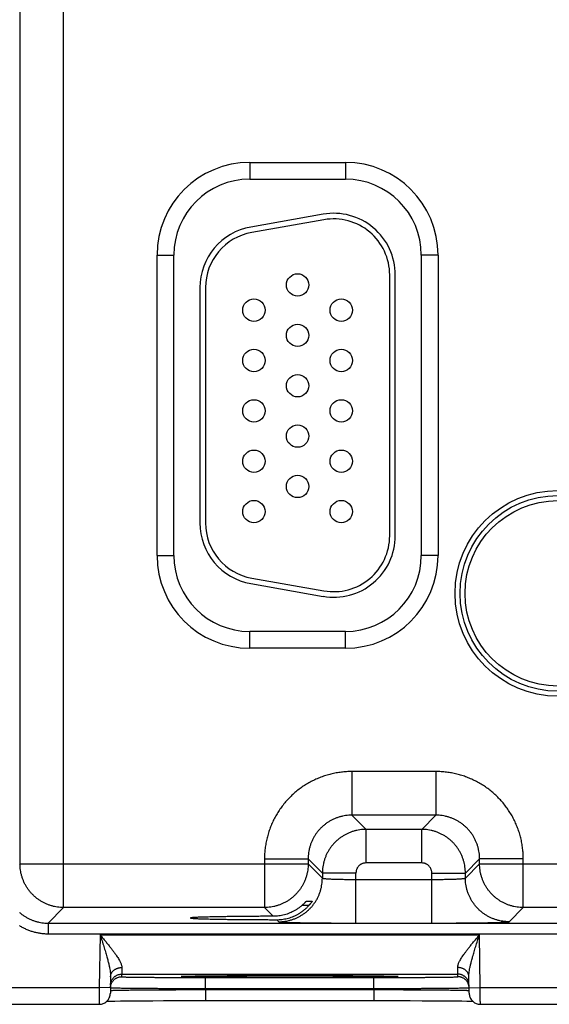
# Model space of a CAD drawing. Header units: inches. Extents: x 0 to 34, y 0 to 22.
# Tile 49 of 81: x 16.9 to 17.8, y 15.3 to 17.1. Entities that reach past the tile are written whole.
import ezdxf

# ---------------------------------------------------------------- set-up
doc = ezdxf.new("R2010")
doc.units = ezdxf.units.IN
doc.header["$LTSCALE"] = 1.87
doc.header["$MEASUREMENT"] = 0
doc.layers.get('0').update_dxf_attribs({"linetype": 'CONTINUOUS'})

msp = doc.modelspace()

# ---------------------------------------------------------------- linework, layer by layer
at = {"color": 7, "linetype": 'CONTINUOUS'}
for p, q in [((16.9564, 15.4942), (16.9564, 18.6169)), ((16.8784, 15.5722), (16.8784, 18.5389)), ((17.2888, 16.8256), (17.2888, 16.7956)), ((17.2888, 16.8256), (17.4598, 16.8256)), ((17.4598, 16.8256), (17.4598, 16.7956)), ((17.2888, 16.7956), (17.4598, 16.7956)), ((17.4197, 16.7329), (17.2907, 16.7101)), ((17.4214, 16.723), (17.2924, 16.7003)), ((17.1233, 16.1231), (17.1233, 16.6601)), ((17.1233, 16.6601), (17.1533, 16.6601)), ((17.1533, 16.1231), (17.1533, 16.6601)), ((17.5953, 16.6601), (17.5953, 16.1231)), ((17.6253, 16.6601), (17.5953, 16.6601)), ((17.6253, 16.6601), (17.6253, 16.1231)), ((17.5388, 16.1586), (17.5388, 16.6246)), ((17.5488, 16.1586), (17.5488, 16.6246)), ((17.1998, 16.6018), (17.1998, 16.1813)), ((17.2098, 16.6018), (17.2098, 16.1813)), ((17.1233, 16.1231), (17.1533, 16.1231)), ((17.6253, 16.1231), (17.5953, 16.1231)), ((17.2924, 16.0828), (17.4214, 16.0601)), ((17.2907, 16.073), (17.4197, 16.0502)), ((17.2888, 15.9575), (17.2888, 15.9875)), ((17.4598, 15.9875), (17.2888, 15.9875)), ((17.4598, 15.9575), (17.4598, 15.9875)), ((17.4598, 15.9575), (17.2888, 15.9575)), ((17.4711, 15.7372), (17.4711, 15.6592)), ((17.6214, 15.7372), (17.4711, 15.7372)), ((17.6214, 15.7372), (17.6214, 15.6592)), ((17.4711, 15.6592), (17.4965, 15.6338)), ((17.6214, 15.6592), (17.4711, 15.6592)), ((17.6214, 15.6592), (17.5961, 15.6338)), ((17.4965, 15.5738), (17.4965, 15.6338)), ((17.5961, 15.6338), (17.4965, 15.6338)), ((17.5961, 15.5738), (17.5961, 15.6338)), ((16.8773, 15.571), (16.8784, 15.5722)), ((16.8784, 15.5722), (17.3931, 15.5722)), ((17.3152, 15.5812), (17.3152, 15.4942)), ((17.3152, 15.5812), (17.3931, 15.5812)), ((17.3931, 15.5812), (17.4185, 15.5558)), ((17.3931, 15.5812), (17.3931, 15.5722)), ((17.3931, 15.5722), (17.4185, 15.5468)), ((17.5961, 15.5738), (17.4965, 15.5738)), ((17.6994, 15.5812), (17.6741, 15.5558)), ((17.6741, 15.5468), (17.6994, 15.5722)), ((17.6994, 15.5722), (17.6994, 15.5812)), ((17.7774, 15.5812), (17.6994, 15.5812)), ((17.6994, 15.5722), (18.3231, 15.5722)), ((17.7774, 15.4942), (17.7774, 15.5812)), ((17.4185, 15.5558), (17.4185, 15.5468)), ((17.4785, 15.5558), (17.4185, 15.5558)), ((17.4785, 15.4665), (17.4785, 15.5558)), ((17.6141, 15.4665), (17.6141, 15.5558)), ((17.6141, 15.5558), (17.6741, 15.5558)), ((17.6741, 15.5468), (17.6741, 15.5558)), ((17.4785, 15.5445), (17.6141, 15.5445)), ((17.3899, 15.5054), (17.4002, 15.5054)), ((16.9286, 15.4664), (16.9564, 15.4942)), ((17.3152, 15.4942), (16.9564, 15.4942)), ((17.3152, 15.4942), (17.3308, 15.4786)), ((17.3942, 15.4977), (17.3818, 15.4977)), ((17.752, 15.4688), (17.7774, 15.4942)), ((18.2452, 15.4942), (17.7774, 15.4942)), ((16.9286, 15.4664), (16.9286, 15.4474)), ((16.9286, 15.4664), (24.319, 15.4664)), ((17.3369, 15.4725), (17.3405, 15.4688)), ((17.4785, 15.4665), (17.6141, 15.4665)), ((16.9286, 15.4474), (24.319, 15.4474)), ((17.0216, 15.4452), (17.02, 15.3513)), ((17.0216, 15.4452), (17.699, 15.4452)), ((17.7006, 15.3513), (17.699, 15.4452)), ((17.0403, 15.3707), (17.0398, 15.341)), ((17.06, 15.3752), (17.06, 15.3705)), ((17.06, 15.3752), (17.6605, 15.3752)), ((17.169, 15.3713), (17.1692, 15.3713)), ((17.1692, 15.3713), (17.1695, 15.3713)), ((17.1695, 15.3713), (17.1699, 15.3714)), ((17.1699, 15.3714), (17.1703, 15.3714)), ((17.1703, 15.3714), (17.171, 15.3714)), ((17.171, 15.3714), (17.1719, 15.3715)), ((17.1719, 15.3715), (17.1734, 15.3715)), ((17.1734, 15.3715), (17.1757, 15.3716)), ((17.1757, 15.3716), (17.1796, 15.3717)), ((17.1796, 15.3717), (17.1849, 15.3718)), ((17.1849, 15.3718), (17.1915, 15.3719)), ((17.1915, 15.3719), (17.1998, 15.372)), ((17.1998, 15.372), (17.2098, 15.3721)), ((17.2098, 15.3721), (17.2218, 15.3723)), ((17.2099, 15.3496), (17.2099, 15.3692)), ((17.2099, 15.3692), (17.5107, 15.3692)), ((17.2218, 15.3723), (17.2365, 15.3724)), ((17.2365, 15.3724), (17.2516, 15.3725)), ((17.2516, 15.3725), (17.2702, 15.3726)), ((17.2702, 15.3726), (17.292, 15.3727)), ((17.292, 15.3727), (17.3121, 15.3727)), ((17.3121, 15.3727), (17.3349, 15.3727)), ((17.3349, 15.3727), (17.354, 15.3728)), ((17.354, 15.3728), (17.3788, 15.3728)), ((17.3788, 15.3728), (17.4033, 15.3727)), ((17.4033, 15.3727), (17.4237, 15.3727)), ((17.4237, 15.3727), (17.4463, 15.3726)), ((17.4463, 15.3726), (17.4646, 15.3725)), ((17.4646, 15.3725), (17.4828, 15.3724)), ((17.4828, 15.3724), (17.4976, 15.3723)), ((17.4976, 15.3723), (17.5099, 15.3721)), ((17.5099, 15.3721), (17.5201, 15.372)), ((17.5107, 15.3496), (17.5107, 15.3692)), ((17.5201, 15.372), (17.5286, 15.3719)), ((17.5286, 15.3719), (17.5354, 15.3718)), ((17.5354, 15.3718), (17.5409, 15.3717)), ((17.5409, 15.3717), (17.5443, 15.3716)), ((17.5443, 15.3716), (17.5469, 15.3715)), ((17.5469, 15.3715), (17.5484, 15.3715)), ((17.5484, 15.3715), (17.5495, 15.3714)), ((17.5495, 15.3714), (17.5502, 15.3714)), ((17.5502, 15.3714), (17.5507, 15.3714)), ((17.5507, 15.3714), (17.5511, 15.3713)), ((17.6606, 15.3705), (17.6605, 15.3752)), ((17.6808, 15.341), (17.6803, 15.3707)), ((16.8503, 15.3513), (17.02, 15.3513)), ((17.04, 15.351), (17.02, 15.3513)), ((17.2099, 15.3477), (17.2099, 15.3496)), ((17.2099, 15.3496), (17.5107, 15.3496)), ((17.2099, 15.3477), (17.2099, 15.328)), ((17.2099, 15.3477), (17.5107, 15.3477)), ((17.5107, 15.3477), (17.5107, 15.3496)), ((17.5107, 15.3477), (17.5107, 15.328)), ((17.6806, 15.351), (17.7006, 15.3513)), ((17.7006, 15.3513), (17.95, 15.3513)), ((17.0337, 15.327), (17.0399, 15.3271)), ((17.0399, 15.3271), (17.0479, 15.3272)), ((17.0479, 15.3272), (17.0582, 15.3273)), ((17.0582, 15.3273), (17.069, 15.3275)), ((17.069, 15.3275), (17.0824, 15.3276)), ((17.0824, 15.3276), (17.0993, 15.3277)), ((17.0993, 15.3277), (17.1156, 15.3278)), ((17.1156, 15.3278), (17.1346, 15.3279)), ((17.1346, 15.3279), (17.1564, 15.3279)), ((17.1564, 15.3279), (17.175, 15.328)), ((17.175, 15.328), (17.1955, 15.328)), ((17.1955, 15.328), (17.5107, 15.328)), ((17.5107, 15.328), (17.5344, 15.328)), ((17.5344, 15.328), (17.5561, 15.328)), ((17.5561, 15.328), (17.5754, 15.3279)), ((17.5754, 15.3279), (17.5966, 15.3278)), ((17.5966, 15.3278), (17.6147, 15.3277)), ((17.6147, 15.3277), (17.6303, 15.3276)), ((17.6303, 15.3276), (17.6436, 15.3275)), ((17.6436, 15.3275), (17.657, 15.3274)), ((17.657, 15.3274), (17.6679, 15.3273)), ((17.6679, 15.3273), (17.6767, 15.3271)), ((17.6767, 15.3271), (17.6836, 15.327)), ((17.6836, 15.327), (17.6869, 15.327)), ((16.8409, 15.3213), (17.0198, 15.3213)), ((17.7008, 15.3213), (17.9498, 15.3213))]:
    msp.add_line(p, q, dxfattribs=at)
for points in [[(17.1688, 15.3713), (17.1688, 15.3713), (17.1689, 15.3713), (17.1689, 15.3713), (17.169, 15.3713)], [(17.5511, 15.3713), (17.5514, 15.3713), (17.5515, 15.3713), (17.5516, 15.3713), (17.5517, 15.3713), (17.5517, 15.3713), (17.5518, 15.3713), (17.5518, 15.3713)], [(17.0198, 15.3213), (17.0206, 15.3213), (17.0223, 15.3215), (17.024, 15.3218), (17.0256, 15.3222), (17.0272, 15.3227), (17.0287, 15.3234), (17.0302, 15.3242), (17.0316, 15.3252), (17.0329, 15.3262), (17.0341, 15.3274), (17.0352, 15.3286), (17.0362, 15.3299), (17.0371, 15.3314), (17.0379, 15.3329), (17.0386, 15.3344), (17.0391, 15.336), (17.0395, 15.3376), (17.0397, 15.3393), (17.0398, 15.341)], [(17.6808, 15.341), (17.6809, 15.3393), (17.6811, 15.3376), (17.6815, 15.336), (17.682, 15.3344), (17.6827, 15.3329), (17.6834, 15.3314), (17.6843, 15.3299), (17.6853, 15.3286), (17.6865, 15.3274), (17.6877, 15.3262), (17.689, 15.3252), (17.6904, 15.3242), (17.6919, 15.3234), (17.6934, 15.3227), (17.695, 15.3222), (17.6966, 15.3218), (17.6983, 15.3215), (17.6999, 15.3213), (17.7008, 15.3213)]]:
    msp.add_lwpolyline(points, dxfattribs=at)
for centre, radius in [((17.3743, 16.6066), 0.02), ((17.2963, 16.5616), 0.02), ((17.4523, 16.5616), 0.02), ((17.3743, 16.5166), 0.02), ((17.2963, 16.4716), 0.02), ((17.4523, 16.4716), 0.02), ((17.3743, 16.4266), 0.02), ((17.2963, 16.3816), 0.02), ((17.4523, 16.3816), 0.02), ((17.3743, 16.3366), 0.02), ((17.2963, 16.2916), 0.02), ((17.4523, 16.2916), 0.02), ((17.3743, 16.2466), 0.02), ((17.8393, 16.0556), 0.1838), ((17.2963, 16.2016), 0.02), ((17.4523, 16.2016), 0.02), ((17.8393, 16.0556), 0.1748), ((17.8393, 16.0556), 0.1748), ((17.8393, 16.0556), 0.1658)]:
    msp.add_circle(centre, radius, dxfattribs=at)
for centre, radius, start, end in [((17.2888, 16.6601), 0.1655, 90, 180), ((17.4598, 16.6601), 0.1655, 0, 90), ((17.2888, 16.6601), 0.1355, 90, 180), ((17.4598, 16.6601), 0.1355, 0, 90), ((17.4388, 16.6246), 0.11, 0, 100), ((17.4388, 16.6246), 0.1, 0, 100), ((17.3098, 16.6018), 0.11, 100, 180), ((17.3098, 16.6018), 0.1, 100, 180), ((17.3098, 16.1813), 0.11, 180, 260), ((17.3098, 16.1813), 0.1, 180, 260), ((17.4388, 16.1586), 0.11, 260, 360), ((17.4388, 16.1586), 0.1, 260, 360), ((17.2888, 16.1231), 0.1655, 180, 270), ((17.2888, 16.1231), 0.1355, 180, 270), ((17.4598, 16.1231), 0.1355, 270, 360), ((17.4598, 16.1231), 0.1655, 270, 360)]:
    msp.add_arc(centre, radius, start, end, dxfattribs=at)
for points, knots in [([(17.4711, 15.7372), (17.468, 15.7372), (17.4618, 15.737), (17.4524, 15.7362), (17.4431, 15.7347), (17.4339, 15.7328), (17.4248, 15.7302), (17.4158, 15.7272), (17.4071, 15.7236), (17.3986, 15.7194), (17.3904, 15.7148), (17.3825, 15.7097), (17.3749, 15.7041), (17.3676, 15.698), (17.3608, 15.6916), (17.3543, 15.6847), (17.3483, 15.6775), (17.3427, 15.6698), (17.3375, 15.6619), (17.3329, 15.6537), (17.3288, 15.6452), (17.3252, 15.6365), (17.3221, 15.6276), (17.3196, 15.6185), (17.3176, 15.6092), (17.3162, 15.5999), (17.3153, 15.5906), (17.3152, 15.5843), (17.3152, 15.5812)], [0, 0, 0, 0, 0.038144, 0.076464, 0.114911, 0.153437, 0.191994, 0.230534, 0.269032, 0.30751, 0.345993, 0.384494, 0.423002, 0.461507, 0.500005, 0.538503, 0.577008, 0.615517, 0.654018, 0.692501, 0.730979, 0.769477, 0.808018, 0.846574, 0.885097, 0.92354, 0.961856, 1, 1, 1, 1]), ([(17.7774, 15.5812), (17.7774, 15.5843), (17.7772, 15.5906), (17.7764, 15.5999), (17.775, 15.6092), (17.773, 15.6185), (17.7705, 15.6276), (17.7674, 15.6365), (17.7638, 15.6452), (17.7597, 15.6537), (17.755, 15.6619), (17.7499, 15.6698), (17.7443, 15.6775), (17.7383, 15.6847), (17.7318, 15.6916), (17.7249, 15.698), (17.7177, 15.7041), (17.7101, 15.7097), (17.7021, 15.7148), (17.6939, 15.7194), (17.6854, 15.7236), (17.6767, 15.7272), (17.6678, 15.7302), (17.6587, 15.7328), (17.6495, 15.7347), (17.6402, 15.7362), (17.6308, 15.737), (17.6246, 15.7372), (17.6214, 15.7372)], [0, 0, 0, 0, 0.038144, 0.076464, 0.114911, 0.153437, 0.191994, 0.230534, 0.269032, 0.30751, 0.345993, 0.384494, 0.423002, 0.461507, 0.500005, 0.538503, 0.577008, 0.615517, 0.654018, 0.692501, 0.730979, 0.769477, 0.808018, 0.846574, 0.885097, 0.92354, 0.961856, 1, 1, 1, 1]), ([(17.4711, 15.6592), (17.4693, 15.6592), (17.4656, 15.6591), (17.46, 15.6585), (17.4545, 15.6575), (17.4491, 15.6561), (17.4438, 15.6544), (17.4387, 15.6522), (17.4337, 15.6497), (17.4289, 15.6469), (17.4243, 15.6437), (17.42, 15.6402), (17.4159, 15.6364), (17.4121, 15.6323), (17.4086, 15.628), (17.4055, 15.6234), (17.4026, 15.6186), (17.4001, 15.6137), (17.398, 15.6085), (17.3962, 15.6032), (17.3949, 15.5978), (17.3939, 15.5923), (17.3933, 15.5868), (17.3931, 15.5831), (17.3931, 15.5812)], [0, 0, 0, 0, 0.045484, 0.090963, 0.136433, 0.181896, 0.227354, 0.272805, 0.31825, 0.363691, 0.40913, 0.454566, 0.5, 0.545435, 0.590871, 0.636309, 0.68175, 0.727195, 0.772646, 0.818104, 0.863567, 0.909036, 0.954513, 1, 1, 1, 1]), ([(17.6994, 15.5812), (17.6994, 15.5831), (17.6993, 15.5868), (17.6987, 15.5923), (17.6977, 15.5978), (17.6963, 15.6032), (17.6946, 15.6085), (17.6924, 15.6137), (17.69, 15.6186), (17.6871, 15.6234), (17.6839, 15.628), (17.6804, 15.6323), (17.6766, 15.6364), (17.6726, 15.6402), (17.6682, 15.6437), (17.6637, 15.6469), (17.6589, 15.6497), (17.6539, 15.6522), (17.6487, 15.6544), (17.6434, 15.6561), (17.638, 15.6575), (17.6326, 15.6585), (17.627, 15.6591), (17.6233, 15.6592), (17.6214, 15.6592)], [0, 0, 0, 0, 0.045484, 0.090963, 0.136433, 0.181896, 0.227354, 0.272805, 0.31825, 0.363691, 0.40913, 0.454566, 0.5, 0.545435, 0.590871, 0.636309, 0.68175, 0.727195, 0.772646, 0.818104, 0.863567, 0.909036, 0.954513, 1, 1, 1, 1]), ([(17.4965, 15.6338), (17.4946, 15.6338), (17.4909, 15.6337), (17.4854, 15.6331), (17.4799, 15.6321), (17.4745, 15.6307), (17.4692, 15.629), (17.4641, 15.6268), (17.4591, 15.6243), (17.4543, 15.6215), (17.4497, 15.6183), (17.4454, 15.6148), (17.4413, 15.611), (17.4375, 15.607), (17.434, 15.6026), (17.4309, 15.5981), (17.428, 15.5933), (17.4255, 15.5883), (17.4234, 15.5831), (17.4216, 15.5778), (17.4202, 15.5724), (17.4192, 15.567), (17.4186, 15.5614), (17.4185, 15.5577), (17.4185, 15.5558)], [0, 0, 0, 0, 0.045463, 0.090946, 0.136428, 0.181903, 0.227365, 0.272809, 0.318233, 0.363638, 0.409027, 0.454411, 0.499807, 0.545228, 0.59067, 0.63613, 0.681602, 0.727083, 0.772569, 0.818056, 0.863543, 0.90903, 0.954519, 1, 1, 1, 1]), ([(17.6741, 15.5558), (17.6741, 15.5577), (17.6739, 15.5614), (17.6733, 15.567), (17.6723, 15.5724), (17.671, 15.5778), (17.6692, 15.5831), (17.6671, 15.5883), (17.6646, 15.5933), (17.6617, 15.598), (17.6586, 15.6026), (17.6551, 15.6069), (17.6513, 15.611), (17.6472, 15.6148), (17.6429, 15.6183), (17.6383, 15.6215), (17.6335, 15.6243), (17.6285, 15.6268), (17.6234, 15.629), (17.6181, 15.6307), (17.6127, 15.6321), (17.6072, 15.6331), (17.6016, 15.6337), (17.5979, 15.6338), (17.5961, 15.6338)], [0, 0, 0, 0, 0.045463, 0.090946, 0.136428, 0.181903, 0.227365, 0.272809, 0.318233, 0.363638, 0.409027, 0.454411, 0.499807, 0.545228, 0.59067, 0.63613, 0.681602, 0.727083, 0.772569, 0.818056, 0.863543, 0.90903, 0.954519, 1, 1, 1, 1]), ([(16.9564, 15.4942), (16.9546, 15.4942), (16.9508, 15.4943), (16.9453, 15.4949), (16.9398, 15.4959), (16.9344, 15.4973), (16.9291, 15.4991), (16.924, 15.5012), (16.919, 15.5037), (16.9142, 15.5066), (16.9096, 15.5097), (16.9053, 15.5132), (16.9012, 15.517), (16.8974, 15.5211), (16.8939, 15.5255), (16.8907, 15.5301), (16.8879, 15.5349), (16.8854, 15.5398), (16.8833, 15.545), (16.8815, 15.5503), (16.8801, 15.5557), (16.8792, 15.5611), (16.8786, 15.5667), (16.8784, 15.5703), (16.8784, 15.5722)], [0, 0, 0, 0, 0.045491, 0.090985, 0.136481, 0.181978, 0.227475, 0.272973, 0.318469, 0.363964, 0.409462, 0.454966, 0.50047, 0.545964, 0.591449, 0.636923, 0.682397, 0.727899, 0.773428, 0.81891, 0.864298, 0.909582, 0.954794, 1, 1, 1, 1]), ([(17.3931, 15.5722), (17.3931, 15.5703), (17.393, 15.5666), (17.3924, 15.5611), (17.3914, 15.5556), (17.39, 15.5502), (17.3883, 15.5449), (17.3861, 15.5397), (17.3836, 15.5348), (17.3808, 15.53), (17.3776, 15.5254), (17.3741, 15.521), (17.3703, 15.517), (17.3662, 15.5132), (17.3619, 15.5097), (17.3573, 15.5065), (17.3525, 15.5037), (17.3475, 15.5012), (17.3423, 15.499), (17.3371, 15.4973), (17.3317, 15.4959), (17.3262, 15.4949), (17.3207, 15.4943), (17.317, 15.4942), (17.3152, 15.4942)], [0, 0, 0, 0, 0.045491, 0.090985, 0.136481, 0.181978, 0.227475, 0.272973, 0.318469, 0.363964, 0.409462, 0.454966, 0.50047, 0.545964, 0.591449, 0.636923, 0.682397, 0.727899, 0.773428, 0.81891, 0.864298, 0.909582, 0.954794, 1, 1, 1, 1]), ([(17.4965, 15.5738), (17.4959, 15.5738), (17.4946, 15.5738), (17.4928, 15.5735), (17.4909, 15.573), (17.4892, 15.5723), (17.4875, 15.5715), (17.4859, 15.5704), (17.4844, 15.5692), (17.4831, 15.5679), (17.4819, 15.5664), (17.4809, 15.5649), (17.48, 15.5632), (17.4793, 15.5614), (17.4789, 15.5596), (17.4786, 15.5577), (17.4785, 15.5565), (17.4785, 15.5558)], [0, 0, 0, 0, 0.066052, 0.13261, 0.199425, 0.266265, 0.333007, 0.399734, 0.466505, 0.533299, 0.600085, 0.666826, 0.733584, 0.80046, 0.867321, 0.933919, 1, 1, 1, 1]), ([(17.6141, 15.5558), (17.6141, 15.5565), (17.614, 15.5577), (17.6137, 15.5596), (17.6132, 15.5614), (17.6125, 15.5632), (17.6117, 15.5649), (17.6107, 15.5664), (17.6095, 15.5679), (17.6081, 15.5692), (17.6067, 15.5704), (17.6051, 15.5715), (17.6034, 15.5723), (17.6016, 15.573), (17.5998, 15.5735), (17.5979, 15.5738), (17.5967, 15.5738), (17.5961, 15.5738)], [0, 0, 0, 0, 0.066052, 0.13261, 0.199425, 0.266265, 0.333007, 0.399734, 0.466505, 0.533299, 0.600085, 0.666826, 0.733584, 0.80046, 0.867321, 0.933919, 1, 1, 1, 1]), ([(17.7774, 15.4942), (17.7756, 15.4942), (17.7718, 15.4943), (17.7663, 15.4949), (17.7608, 15.4959), (17.7554, 15.4973), (17.7501, 15.4991), (17.745, 15.5012), (17.74, 15.5037), (17.7352, 15.5066), (17.7306, 15.5097), (17.7263, 15.5132), (17.7222, 15.517), (17.7184, 15.5211), (17.7149, 15.5255), (17.7117, 15.5301), (17.7089, 15.5349), (17.7064, 15.5398), (17.7043, 15.545), (17.7025, 15.5503), (17.7011, 15.5557), (17.7002, 15.5611), (17.6996, 15.5667), (17.6994, 15.5703), (17.6994, 15.5722)], [0, 0, 0, 0, 0.045491, 0.090985, 0.136481, 0.181978, 0.227475, 0.272973, 0.318469, 0.363964, 0.409462, 0.454966, 0.50047, 0.545964, 0.591449, 0.636923, 0.682397, 0.727899, 0.773428, 0.81891, 0.864298, 0.909582, 0.954794, 1, 1, 1, 1]), ([(17.3405, 15.4688), (17.3424, 15.4688), (17.3461, 15.469), (17.3516, 15.4696), (17.3571, 15.4706), (17.3625, 15.4719), (17.3678, 15.4737), (17.3729, 15.4758), (17.3779, 15.4783), (17.3827, 15.4812), (17.3873, 15.4843), (17.3916, 15.4878), (17.3957, 15.4916), (17.3995, 15.4957), (17.403, 15.5001), (17.4062, 15.5046), (17.409, 15.5094), (17.4115, 15.5144), (17.4136, 15.5195), (17.4154, 15.5248), (17.4168, 15.5302), (17.4178, 15.5357), (17.4184, 15.5413), (17.4185, 15.545), (17.4185, 15.5468)], [0, 0, 0, 0, 0.045451, 0.090902, 0.136355, 0.181809, 0.227263, 0.272718, 0.318174, 0.36363, 0.409087, 0.454544, 0.500001, 0.545458, 0.590915, 0.636372, 0.681828, 0.727283, 0.772738, 0.818192, 0.863646, 0.909098, 0.95455, 1, 1, 1, 1]), ([(17.4185, 15.5468), (17.4186, 15.5467), (17.4189, 15.5466), (17.4195, 15.5464), (17.4205, 15.5462), (17.4218, 15.5461), (17.4235, 15.5459), (17.4255, 15.5457), (17.4278, 15.5456), (17.4304, 15.5454), (17.4334, 15.5453), (17.4365, 15.5451), (17.44, 15.545), (17.4437, 15.5449), (17.4475, 15.5448), (17.4516, 15.5447), (17.4558, 15.5446), (17.4602, 15.5446), (17.4647, 15.5445), (17.4692, 15.5445), (17.4739, 15.5445), (17.477, 15.5445), (17.4785, 15.5445)], [0, 0, 0, 0, 0.005354, 0.016157, 0.032722, 0.055037, 0.083, 0.116457, 0.155216, 0.199046, 0.247688, 0.300848, 0.358209, 0.419426, 0.484129, 0.55193, 0.622422, 0.695183, 0.769773, 0.845743, 0.922639, 1, 1, 1, 1]), ([(17.6141, 15.5445), (17.6156, 15.5445), (17.6187, 15.5445), (17.6233, 15.5445), (17.6279, 15.5445), (17.6324, 15.5446), (17.6367, 15.5446), (17.641, 15.5447), (17.645, 15.5448), (17.6489, 15.5449), (17.6526, 15.545), (17.656, 15.5451), (17.6592, 15.5453), (17.6621, 15.5454), (17.6648, 15.5456), (17.6671, 15.5457), (17.6691, 15.5459), (17.6708, 15.5461), (17.6721, 15.5462), (17.6731, 15.5464), (17.6737, 15.5466), (17.674, 15.5467), (17.6741, 15.5468)], [0, 0, 0, 0, 0.077361, 0.154257, 0.230227, 0.304817, 0.377578, 0.44807, 0.515871, 0.580574, 0.641791, 0.699152, 0.752312, 0.800954, 0.844784, 0.883543, 0.917, 0.944963, 0.967278, 0.983843, 0.994646, 1, 1, 1, 1]), ([(17.752, 15.4688), (17.7502, 15.4688), (17.7465, 15.469), (17.7409, 15.4696), (17.7355, 15.4706), (17.7301, 15.4719), (17.7248, 15.4737), (17.7196, 15.4758), (17.7146, 15.4783), (17.7099, 15.4812), (17.7053, 15.4843), (17.7009, 15.4878), (17.6969, 15.4916), (17.6931, 15.4957), (17.6896, 15.5001), (17.6864, 15.5046), (17.6835, 15.5094), (17.6811, 15.5144), (17.6789, 15.5195), (17.6772, 15.5248), (17.6758, 15.5302), (17.6748, 15.5357), (17.6742, 15.5413), (17.6741, 15.545), (17.6741, 15.5468)], [0, 0, 0, 0, 0.045451, 0.090902, 0.136355, 0.181809, 0.227263, 0.272718, 0.318174, 0.36363, 0.409087, 0.454544, 0.500001, 0.545458, 0.590915, 0.636372, 0.681828, 0.727283, 0.772738, 0.818192, 0.863646, 0.909098, 0.95455, 1, 1, 1, 1]), ([(17.3818, 15.4977), (17.3823, 15.4981), (17.3832, 15.4988), (17.3844, 15.5), (17.3855, 15.501), (17.3865, 15.502), (17.3873, 15.5028), (17.388, 15.5035), (17.3886, 15.5041), (17.389, 15.5046), (17.3894, 15.505), (17.3896, 15.5052), (17.3898, 15.5053), (17.3899, 15.5054), (17.3899, 15.5054)], [0, 0, 0, 0, 0.160465, 0.309819, 0.44614, 0.568039, 0.674026, 0.764187, 0.838328, 0.897523, 0.942321, 0.973631, 0.992583, 1, 1, 1, 1]), ([(17.4002, 15.5054), (17.4002, 15.5054), (17.4001, 15.5053), (17.4001, 15.5052), (17.3999, 15.5049), (17.3997, 15.5045), (17.3993, 15.504), (17.3989, 15.5034), (17.3983, 15.5027), (17.3977, 15.5018), (17.397, 15.5009), (17.3961, 15.4999), (17.3952, 15.4988), (17.3946, 15.4981), (17.3942, 15.4977)], [0, 0, 0, 0, 0.005194, 0.023163, 0.054855, 0.101228, 0.162671, 0.239652, 0.332437, 0.440352, 0.563019, 0.698278, 0.844767, 1, 1, 1, 1]), ([(16.8773, 15.4856), (16.8774, 15.4856), (16.8788, 15.4843), (16.8818, 15.4819), (16.8864, 15.4787), (16.8912, 15.4759), (16.8962, 15.4734), (16.9013, 15.4712), (16.9066, 15.4695), (16.912, 15.4681), (16.9175, 15.4671), (16.923, 15.4665), (16.9267, 15.4664), (16.9286, 15.4664)], [0, 0, 0, 0, 0.005614, 0.104935, 0.204293, 0.303687, 0.403114, 0.502567, 0.602037, 0.701518, 0.801008, 0.900508, 1, 1, 1, 1]), ([(17.3603, 15.4845), (17.3587, 15.4838), (17.3555, 15.4826), (17.3507, 15.4812), (17.3457, 15.48), (17.3408, 15.4792), (17.3358, 15.4787), (17.3324, 15.4786), (17.3308, 15.4786)], [0, 0, 0, 0, 0.1685, 0.335824, 0.502331, 0.668326, 0.834113, 1, 1, 1, 1]), ([(17.3603, 15.4761), (17.3619, 15.4765), (17.365, 15.4776), (17.3696, 15.4796), (17.374, 15.4818), (17.3784, 15.4844), (17.3826, 15.4873), (17.3867, 15.4904), (17.3906, 15.4939), (17.393, 15.4964), (17.3942, 15.4977)], [0, 0, 0, 0, 0.12122, 0.243417, 0.366664, 0.491069, 0.616693, 0.743465, 0.871261, 1, 1, 1, 1]), ([(17.3818, 15.4977), (17.3805, 15.4966), (17.3779, 15.4944), (17.3737, 15.4915), (17.3693, 15.4888), (17.3649, 15.4865), (17.3618, 15.4851), (17.3603, 15.4845)], [0, 0, 0, 0, 0.20327, 0.404895, 0.604967, 0.803329, 1, 1, 1, 1]), ([(17.3308, 15.4786), (17.3273, 15.4786), (17.3205, 15.4786), (17.3104, 15.4785), (17.3004, 15.4785), (17.2907, 15.4784), (17.2812, 15.4783), (17.272, 15.4782), (17.263, 15.4781), (17.2545, 15.478), (17.2463, 15.4779), (17.2385, 15.4778), (17.2311, 15.4777), (17.2242, 15.4775), (17.2177, 15.4774), (17.2118, 15.4772), (17.2063, 15.4771), (17.2014, 15.4769), (17.1971, 15.4768), (17.1933, 15.4766), (17.1902, 15.4764), (17.1876, 15.4762), (17.1856, 15.4761), (17.1843, 15.4758), (17.1835, 15.4759), (17.1832, 15.4756), (17.1832, 15.4755)], [0, 0, 0, 0, 0.06959, 0.138287, 0.205734, 0.271794, 0.336229, 0.398721, 0.45917, 0.517316, 0.572897, 0.625827, 0.675853, 0.72278, 0.766524, 0.806861, 0.843661, 0.876839, 0.906223, 0.931743, 0.953317, 0.970841, 0.984288, 0.993615, 0.998821, 1, 1, 1, 1]), ([(17.1832, 15.4755), (17.1832, 15.4755), (17.1831, 15.4754), (17.184, 15.4753), (17.1849, 15.4751), (17.1867, 15.4749), (17.189, 15.4748), (17.192, 15.4746), (17.1955, 15.4744), (17.1996, 15.4742), (17.2043, 15.4741), (17.2095, 15.4739), (17.2152, 15.4738), (17.2215, 15.4736), (17.2282, 15.4735), (17.2354, 15.4734), (17.243, 15.4732), (17.2511, 15.4731), (17.2595, 15.473), (17.2683, 15.4729), (17.2774, 15.4728), (17.2868, 15.4727), (17.2964, 15.4727), (17.3063, 15.4726), (17.3163, 15.4726), (17.3266, 15.4725), (17.3334, 15.4725), (17.3369, 15.4725)], [0, 0, 0, 0, 0.000318, 0.003739, 0.01106, 0.022352, 0.037584, 0.056698, 0.079664, 0.106368, 0.136726, 0.170665, 0.208009, 0.24867, 0.292518, 0.339328, 0.389019, 0.441393, 0.496202, 0.55336, 0.612611, 0.673699, 0.736527, 0.800784, 0.86624, 0.93276, 1, 1, 1, 1]), ([(17.3369, 15.4725), (17.3385, 15.4725), (17.3416, 15.4726), (17.3464, 15.473), (17.3511, 15.4737), (17.3557, 15.4747), (17.3588, 15.4756), (17.3603, 15.4761)], [0, 0, 0, 0, 0.200027, 0.399591, 0.599201, 0.799162, 1, 1, 1, 1]), ([(17.3405, 15.4688), (17.3406, 15.4687), (17.3411, 15.4687), (17.342, 15.4685), (17.3435, 15.4684), (17.3455, 15.4682), (17.348, 15.4681), (17.351, 15.4679), (17.3545, 15.4678), (17.3585, 15.4677), (17.3629, 15.4676), (17.3678, 15.4674), (17.3732, 15.4673), (17.3789, 15.4672), (17.385, 15.4671), (17.3915, 15.467), (17.3983, 15.4669), (17.4054, 15.4668), (17.4128, 15.4668), (17.4205, 15.4667), (17.4283, 15.4666), (17.4364, 15.4666), (17.4447, 15.4665), (17.4531, 15.4665), (17.4615, 15.4665), (17.47, 15.4665), (17.4757, 15.4665), (17.4785, 15.4665)], [0, 0, 0, 0, 0.00316, 0.010041, 0.02072, 0.035195, 0.053408, 0.075268, 0.100684, 0.129565, 0.161813, 0.197316, 0.235924, 0.277477, 0.321821, 0.368789, 0.418204, 0.469867, 0.523558, 0.579069, 0.636225, 0.694844, 0.754687, 0.815444, 0.876797, 0.938423, 1, 1, 1, 1]), ([(17.6141, 15.4665), (17.6169, 15.4665), (17.6226, 15.4665), (17.6311, 15.4665), (17.6395, 15.4665), (17.6479, 15.4665), (17.6561, 15.4666), (17.6642, 15.4666), (17.6721, 15.4667), (17.6798, 15.4668), (17.6872, 15.4668), (17.6943, 15.4669), (17.7011, 15.467), (17.7076, 15.4671), (17.7137, 15.4672), (17.7194, 15.4673), (17.7247, 15.4674), (17.7296, 15.4676), (17.7341, 15.4677), (17.738, 15.4678), (17.7416, 15.4679), (17.7446, 15.4681), (17.7471, 15.4682), (17.7491, 15.4684), (17.7505, 15.4685), (17.7514, 15.4687), (17.7519, 15.4687), (17.752, 15.4688)], [0, 0, 0, 0, 0.061577, 0.123203, 0.184555, 0.245313, 0.305156, 0.363775, 0.420931, 0.476442, 0.530133, 0.581796, 0.631211, 0.678179, 0.722523, 0.764075, 0.802684, 0.838187, 0.870435, 0.899316, 0.924732, 0.946591, 0.964805, 0.97928, 0.989959, 0.99684, 1, 1, 1, 1]), ([(16.8773, 15.4621), (16.8778, 15.4617), (16.8803, 15.4603), (16.8846, 15.4578), (16.8906, 15.4551), (16.8966, 15.4527), (16.9029, 15.4508), (16.9092, 15.4493), (16.9156, 15.4482), (16.9221, 15.4475), (16.9264, 15.4474), (16.9286, 15.4474)], [0, 0, 0, 0, 0.037143, 0.157581, 0.278028, 0.398531, 0.519122, 0.639725, 0.760181, 0.880331, 1, 1, 1, 1]), ([(17.0216, 15.4452), (17.0227, 15.4417), (17.0249, 15.4348), (17.0281, 15.4247), (17.031, 15.4153), (17.0335, 15.4067), (17.0355, 15.399), (17.0372, 15.3924), (17.0385, 15.3867), (17.0394, 15.3817), (17.04, 15.3775), (17.0403, 15.3739), (17.0403, 15.3717), (17.0403, 15.3707)], [0, 0, 0, 0, 0.143236, 0.281678, 0.411267, 0.528389, 0.630997, 0.719317, 0.794977, 0.859567, 0.914463, 0.960889, 1, 1, 1, 1]), ([(17.0216, 15.4452), (17.0232, 15.4433), (17.0263, 15.4396), (17.0309, 15.4341), (17.0353, 15.4287), (17.0394, 15.4236), (17.0431, 15.4188), (17.0465, 15.4143), (17.0495, 15.4102), (17.052, 15.4065), (17.0542, 15.4031), (17.056, 15.4), (17.0574, 15.3972), (17.0586, 15.3947), (17.0594, 15.3925), (17.0599, 15.3905), (17.0603, 15.3887), (17.0603, 15.3875), (17.0603, 15.387)], [0, 0, 0, 0, 0.104202, 0.20633, 0.304731, 0.39777, 0.484268, 0.563518, 0.635235, 0.699433, 0.756396, 0.806575, 0.850533, 0.888898, 0.922341, 0.951529, 0.977172, 1, 1, 1, 1]), ([(17.6603, 15.387), (17.6602, 15.3875), (17.6603, 15.3887), (17.6606, 15.3905), (17.6612, 15.3925), (17.662, 15.3947), (17.6631, 15.3972), (17.6646, 15.4), (17.6664, 15.4031), (17.6685, 15.4065), (17.6711, 15.4102), (17.6741, 15.4143), (17.6774, 15.4188), (17.6812, 15.4236), (17.6853, 15.4287), (17.6897, 15.4341), (17.6943, 15.4396), (17.6974, 15.4433), (17.699, 15.4452)], [0, 0, 0, 0, 0.022828, 0.048471, 0.077659, 0.111102, 0.149467, 0.193425, 0.243603, 0.300567, 0.364765, 0.436482, 0.515732, 0.60223, 0.695269, 0.79367, 0.895798, 1, 1, 1, 1]), ([(17.6803, 15.3707), (17.6802, 15.3717), (17.6803, 15.3739), (17.6806, 15.3775), (17.6812, 15.3817), (17.6821, 15.3867), (17.6834, 15.3924), (17.685, 15.399), (17.6871, 15.4067), (17.6896, 15.4153), (17.6925, 15.4247), (17.6957, 15.4348), (17.6978, 15.4417), (17.699, 15.4452)], [0, 0, 0, 0, 0.039112, 0.085537, 0.140434, 0.205025, 0.280685, 0.369006, 0.471614, 0.588736, 0.718324, 0.856765, 1, 1, 1, 1]), ([(17.0403, 15.3707), (17.0403, 15.3713), (17.0404, 15.3723), (17.0407, 15.3739), (17.0412, 15.3755), (17.0419, 15.377), (17.0427, 15.3785), (17.0438, 15.3799), (17.0449, 15.3811), (17.0463, 15.3823), (17.0477, 15.3834), (17.0493, 15.3843), (17.051, 15.3852), (17.0527, 15.3858), (17.0546, 15.3864), (17.0564, 15.3867), (17.0584, 15.387), (17.0597, 15.387), (17.0603, 15.387)], [0, 0, 0, 0, 0.056705, 0.113647, 0.171051, 0.22912, 0.288025, 0.347899, 0.408834, 0.470877, 0.534032, 0.598263, 0.663495, 0.729621, 0.796503, 0.863981, 0.931877, 1, 1, 1, 1]), ([(17.0603, 15.387), (17.0603, 15.3861), (17.0603, 15.3844), (17.0602, 15.3821), (17.0602, 15.3801), (17.0601, 15.3784), (17.0601, 15.3771), (17.0601, 15.3762), (17.0601, 15.3756), (17.06, 15.3753), (17.06, 15.3752)], [0, 0, 0, 0, 0.226044, 0.424944, 0.59563, 0.737211, 0.848939, 0.930226, 0.98066, 1, 1, 1, 1]), ([(17.6803, 15.3707), (17.6802, 15.3713), (17.6802, 15.3723), (17.6799, 15.3739), (17.6794, 15.3755), (17.6787, 15.377), (17.6778, 15.3785), (17.6768, 15.3799), (17.6756, 15.3811), (17.6743, 15.3823), (17.6729, 15.3834), (17.6713, 15.3843), (17.6696, 15.3852), (17.6678, 15.3858), (17.666, 15.3864), (17.6641, 15.3867), (17.6622, 15.387), (17.6609, 15.387), (17.6603, 15.387)], [0, 0, 0, 0, 0.056706, 0.113649, 0.171054, 0.229123, 0.288029, 0.347903, 0.408838, 0.470881, 0.534036, 0.598267, 0.663499, 0.729624, 0.796505, 0.863983, 0.931878, 1, 1, 1, 1]), ([(17.6605, 15.3752), (17.6605, 15.3753), (17.6605, 15.3756), (17.6605, 15.3762), (17.6605, 15.3771), (17.6605, 15.3784), (17.6604, 15.3801), (17.6604, 15.3821), (17.6603, 15.3844), (17.6603, 15.3861), (17.6603, 15.387)], [0, 0, 0, 0, 0.019339, 0.06977, 0.151053, 0.262779, 0.404359, 0.575049, 0.773955, 1, 1, 1, 1]), ([(17.0401, 15.3556), (17.0401, 15.3562), (17.0401, 15.3575), (17.0405, 15.3594), (17.041, 15.3613), (17.0416, 15.3631), (17.0425, 15.3649), (17.0435, 15.3665), (17.0447, 15.3681), (17.046, 15.3695), (17.0475, 15.3708), (17.049, 15.3719), (17.0507, 15.3729), (17.0525, 15.3738), (17.0543, 15.3744), (17.0562, 15.3749), (17.0581, 15.3752), (17.0594, 15.3752), (17.06, 15.3752)], [0, 0, 0, 0, 0.062499, 0.124998, 0.187497, 0.249996, 0.312495, 0.374995, 0.437494, 0.499994, 0.562494, 0.624995, 0.687495, 0.749996, 0.812497, 0.874998, 0.937499, 1, 1, 1, 1]), ([(17.0406, 15.3554), (17.0407, 15.3558), (17.041, 15.3568), (17.0416, 15.3584), (17.0424, 15.3602), (17.0434, 15.3618), (17.0446, 15.3634), (17.0459, 15.3648), (17.0474, 15.3661), (17.0489, 15.3673), (17.0506, 15.3683), (17.0524, 15.3691), (17.0542, 15.3697), (17.0561, 15.3702), (17.058, 15.3705), (17.0593, 15.3705), (17.06, 15.3705)], [0, 0, 0, 0, 0.046657, 0.119989, 0.193322, 0.266656, 0.339989, 0.413323, 0.486657, 0.559991, 0.633325, 0.70666, 0.779995, 0.85333, 0.926665, 1, 1, 1, 1]), ([(17.06, 15.3705), (17.06, 15.3704), (17.0605, 15.3705), (17.0611, 15.3703), (17.0626, 15.3703), (17.0645, 15.3702), (17.0669, 15.3701), (17.0698, 15.3701), (17.0733, 15.37), (17.0773, 15.3699), (17.0817, 15.3699), (17.0866, 15.3698), (17.092, 15.3697), (17.0978, 15.3697), (17.104, 15.3696), (17.1106, 15.3696), (17.1176, 15.3695), (17.1249, 15.3695), (17.1325, 15.3694), (17.1404, 15.3694), (17.1485, 15.3693), (17.1569, 15.3693), (17.1654, 15.3693), (17.1742, 15.3693), (17.183, 15.3692), (17.192, 15.3692), (17.2009, 15.3692), (17.2069, 15.3692), (17.2099, 15.3692)], [0, 0, 0, 0, 0.001865, 0.007284, 0.01632, 0.028967, 0.045178, 0.064885, 0.088001, 0.114439, 0.144122, 0.176948, 0.212787, 0.251505, 0.292956, 0.33699, 0.383458, 0.432189, 0.482989, 0.535662, 0.590025, 0.645902, 0.703114, 0.761424, 0.820553, 0.88022, 0.940135, 1, 1, 1, 1]), ([(17.3603, 15.3694), (17.3565, 15.3694), (17.349, 15.3694), (17.3378, 15.3694), (17.3267, 15.3694), (17.3156, 15.3694), (17.3048, 15.3695), (17.2941, 15.3695), (17.2836, 15.3695), (17.2734, 15.3696), (17.2635, 15.3696), (17.2539, 15.3697), (17.2447, 15.3697), (17.2359, 15.3698), (17.2275, 15.3698), (17.2195, 15.3699), (17.212, 15.37), (17.2051, 15.3701), (17.1986, 15.3701), (17.1927, 15.3702), (17.1874, 15.3703), (17.1826, 15.3704), (17.1785, 15.3705), (17.1749, 15.3706), (17.172, 15.3707), (17.1698, 15.3708), (17.168, 15.3709), (17.1673, 15.3709), (17.1664, 15.3711), (17.1673, 15.3712), (17.1678, 15.3713), (17.1685, 15.3713), (17.1688, 15.3713)], [0, 0, 0, 0, 0.057424, 0.114739, 0.171684, 0.228023, 0.283582, 0.338182, 0.391633, 0.44375, 0.494358, 0.543289, 0.590375, 0.635459, 0.678388, 0.719019, 0.757217, 0.79285, 0.825801, 0.855962, 0.883225, 0.907504, 0.928717, 0.946789, 0.961662, 0.973289, 0.981626, 0.986656, 0.988401, 0.990148, 0.99518, 1, 1, 1, 1]), ([(17.1688, 15.3713), (17.169, 15.3713), (17.1701, 15.3714), (17.172, 15.3715), (17.1749, 15.3716), (17.1785, 15.3717), (17.1826, 15.3717), (17.1874, 15.3718), (17.1927, 15.3719), (17.1986, 15.372), (17.2051, 15.3721), (17.212, 15.3722), (17.2195, 15.3722), (17.2275, 15.3723), (17.2359, 15.3724), (17.2428, 15.3724), (17.247, 15.3724), (17.2482, 15.3725)], [0, 0, 0, 0, 0.008684, 0.037385, 0.074099, 0.118705, 0.171066, 0.230994, 0.298286, 0.372729, 0.45406, 0.542008, 0.636286, 0.736568, 0.84252, 0.953792, 1, 1, 1, 1]), ([(17.2482, 15.3725), (17.2501, 15.3725), (17.2551, 15.3725), (17.2635, 15.3725), (17.2734, 15.3726), (17.2836, 15.3726), (17.2941, 15.3727), (17.3048, 15.3727), (17.3156, 15.3727), (17.3267, 15.3727), (17.3378, 15.3728), (17.3473, 15.3728), (17.3531, 15.3728), (17.3552, 15.3728)], [0, 0, 0, 0, 0.05198, 0.141652, 0.234399, 0.32991, 0.427867, 0.527929, 0.629745, 0.732996, 0.837357, 0.942387, 1, 1, 1, 1]), ([(17.3603, 15.3728), (17.364, 15.3728), (17.37, 15.3728), (17.376, 15.3728), (17.3782, 15.3728)], [0, 0, 0, 0, 0.626981, 1, 1, 1, 1]), ([(17.5518, 15.3713), (17.5521, 15.3713), (17.5527, 15.3713), (17.5533, 15.3712), (17.5542, 15.3711), (17.5533, 15.3709), (17.5526, 15.3709), (17.5508, 15.3708), (17.5486, 15.3707), (17.5456, 15.3706), (17.5421, 15.3705), (17.538, 15.3704), (17.5332, 15.3703), (17.5279, 15.3702), (17.522, 15.3701), (17.5155, 15.3701), (17.5085, 15.37), (17.5011, 15.3699), (17.4931, 15.3698), (17.4847, 15.3698), (17.4759, 15.3697), (17.4667, 15.3697), (17.4571, 15.3696), (17.4472, 15.3696), (17.437, 15.3695), (17.4265, 15.3695), (17.4158, 15.3695), (17.4049, 15.3694), (17.3939, 15.3694), (17.3827, 15.3694), (17.3715, 15.3694), (17.364, 15.3694), (17.3603, 15.3694)], [0, 0, 0, 0, 0.004827, 0.009857, 0.011602, 0.013349, 0.018381, 0.02672, 0.038348, 0.053223, 0.071296, 0.092511, 0.116792, 0.144056, 0.174218, 0.207171, 0.242804, 0.281002, 0.321633, 0.364562, 0.409645, 0.456731, 0.50566, 0.556267, 0.608383, 0.661834, 0.716433, 0.771989, 0.828328, 0.885272, 0.942582, 1, 1, 1, 1]), ([(17.3782, 15.3728), (17.3798, 15.3728), (17.385, 15.3728), (17.3939, 15.3727), (17.4049, 15.3727), (17.4158, 15.3727), (17.4265, 15.3727), (17.437, 15.3726), (17.4472, 15.3726), (17.4571, 15.3725), (17.4654, 15.3725), (17.4705, 15.3725), (17.4724, 15.3725)], [0, 0, 0, 0, 0.048208, 0.166792, 0.284113, 0.399807, 0.513508, 0.624814, 0.733343, 0.838729, 0.940623, 1, 1, 1, 1]), ([(17.4724, 15.3725), (17.4736, 15.3724), (17.4777, 15.3724), (17.4847, 15.3724), (17.4931, 15.3723), (17.5011, 15.3722), (17.5085, 15.3722), (17.5155, 15.3721), (17.522, 15.372), (17.5279, 15.3719), (17.5332, 15.3718), (17.538, 15.3717), (17.5421, 15.3717), (17.5456, 15.3716), (17.5486, 15.3715), (17.5505, 15.3714), (17.5515, 15.3713), (17.5518, 15.3713)], [0, 0, 0, 0, 0.045857, 0.157177, 0.263176, 0.363499, 0.457816, 0.5458, 0.627161, 0.701632, 0.768951, 0.828898, 0.881278, 0.9259, 0.962624, 0.991332, 1, 1, 1, 1]), ([(17.5107, 15.3692), (17.5136, 15.3692), (17.5196, 15.3692), (17.5286, 15.3692), (17.5375, 15.3692), (17.5464, 15.3693), (17.5551, 15.3693), (17.5637, 15.3693), (17.5721, 15.3693), (17.5802, 15.3694), (17.5881, 15.3694), (17.5957, 15.3695), (17.603, 15.3695), (17.61, 15.3696), (17.6166, 15.3696), (17.6228, 15.3697), (17.6286, 15.3697), (17.6339, 15.3698), (17.6389, 15.3699), (17.6433, 15.3699), (17.6473, 15.37), (17.6507, 15.3701), (17.6537, 15.3701), (17.6561, 15.3702), (17.658, 15.3703), (17.6594, 15.3703), (17.66, 15.3705), (17.6606, 15.3704), (17.6606, 15.3705)], [0, 0, 0, 0, 0.059863, 0.119773, 0.179435, 0.238559, 0.296863, 0.354073, 0.40995, 0.464314, 0.516989, 0.567789, 0.616521, 0.66299, 0.707025, 0.748478, 0.787197, 0.823037, 0.855864, 0.885548, 0.911988, 0.935105, 0.954815, 0.971028, 0.983678, 0.992716, 0.998135, 1, 1, 1, 1]), ([(17.6805, 15.3556), (17.6805, 15.3562), (17.6804, 15.3575), (17.6801, 15.3594), (17.6796, 15.3613), (17.6789, 15.3631), (17.6781, 15.3649), (17.6771, 15.3665), (17.6759, 15.3681), (17.6746, 15.3695), (17.6731, 15.3708), (17.6715, 15.3719), (17.6699, 15.3729), (17.6681, 15.3738), (17.6663, 15.3744), (17.6644, 15.3749), (17.6625, 15.3752), (17.6612, 15.3752), (17.6605, 15.3752)], [0, 0, 0, 0, 0.062499, 0.124998, 0.187497, 0.249996, 0.312495, 0.374995, 0.437494, 0.499994, 0.562494, 0.624995, 0.687495, 0.749996, 0.812497, 0.874998, 0.937499, 1, 1, 1, 1]), ([(17.68, 15.3554), (17.6799, 15.3558), (17.6796, 15.3568), (17.679, 15.3584), (17.6782, 15.3602), (17.6771, 15.3618), (17.676, 15.3634), (17.6746, 15.3648), (17.6732, 15.3661), (17.6716, 15.3673), (17.67, 15.3683), (17.6682, 15.3691), (17.6664, 15.3697), (17.6645, 15.3702), (17.6625, 15.3705), (17.6613, 15.3705), (17.6606, 15.3705)], [0, 0, 0, 0, 0.046657, 0.119989, 0.193322, 0.266656, 0.339989, 0.413323, 0.486657, 0.559991, 0.633325, 0.70666, 0.779995, 0.85333, 0.926665, 1, 1, 1, 1]), ([(17.02, 15.3513), (17.02, 15.3504), (17.02, 15.3485), (17.0199, 15.3458), (17.0199, 15.3431), (17.0199, 15.3404), (17.0199, 15.3379), (17.0199, 15.3355), (17.0199, 15.3332), (17.0199, 15.3311), (17.0198, 15.3291), (17.0198, 15.3273), (17.0198, 15.3258), (17.0198, 15.3245), (17.0198, 15.3233), (17.0198, 15.3225), (17.0198, 15.3218), (17.0198, 15.3216), (17.0198, 15.3213), (17.0198, 15.3213)], [0, 0, 0, 0, 0.09298, 0.185147, 0.275713, 0.3639, 0.448948, 0.530112, 0.606694, 0.678037, 0.743519, 0.80257, 0.854676, 0.89938, 0.936302, 0.965141, 0.98567, 0.997727, 1, 1, 1, 1]), ([(17.04, 15.351), (17.04, 15.3516), (17.0401, 15.3529), (17.0403, 15.3543), (17.0405, 15.3552), (17.0406, 15.3554)], [0, 0, 0, 0, 0.41218, 0.843207, 1, 1, 1, 1]), ([(17.0402, 15.3461), (17.0406, 15.346), (17.0412, 15.3462), (17.0429, 15.3462), (17.045, 15.3463), (17.0478, 15.3464), (17.0511, 15.3465), (17.0551, 15.3466), (17.0596, 15.3466), (17.0646, 15.3467), (17.0702, 15.3468), (17.0762, 15.3469), (17.0828, 15.347), (17.0898, 15.347), (17.0973, 15.3471), (17.1051, 15.3472), (17.1134, 15.3472), (17.122, 15.3473), (17.1309, 15.3473), (17.1402, 15.3474), (17.1496, 15.3474), (17.1593, 15.3475), (17.1692, 15.3475), (17.1793, 15.3476), (17.1894, 15.3476), (17.1996, 15.3476), (17.2065, 15.3476), (17.2099, 15.3477)], [0, 0, 0, 0, 0.00551, 0.014643, 0.027369, 0.043642, 0.063401, 0.086573, 0.11307, 0.142794, 0.175635, 0.211472, 0.250178, 0.291613, 0.33563, 0.382072, 0.430773, 0.481559, 0.534247, 0.588646, 0.644559, 0.701779, 0.760097, 0.819297, 0.879162, 0.939473, 1, 1, 1, 1]), ([(17.0403, 15.3508), (17.0407, 15.3509), (17.0413, 15.3507), (17.043, 15.3507), (17.0451, 15.3506), (17.0479, 15.3506), (17.0512, 15.3505), (17.0551, 15.3505), (17.0596, 15.3504), (17.0647, 15.3503), (17.0702, 15.3503), (17.0763, 15.3502), (17.0829, 15.3502), (17.0899, 15.3501), (17.0973, 15.35), (17.1052, 15.35), (17.1135, 15.3499), (17.1221, 15.3499), (17.131, 15.3498), (17.1402, 15.3498), (17.1497, 15.3498), (17.1594, 15.3497), (17.1693, 15.3497), (17.1793, 15.3497), (17.1894, 15.3496), (17.1997, 15.3496), (17.2065, 15.3496), (17.2099, 15.3496)], [0, 0, 0, 0, 0.00549, 0.014609, 0.027322, 0.043584, 0.063336, 0.086505, 0.113004, 0.14273, 0.175571, 0.211411, 0.250121, 0.291563, 0.335589, 0.382037, 0.430743, 0.481534, 0.53423, 0.588639, 0.644558, 0.701777, 0.760089, 0.819284, 0.87915, 0.939466, 1, 1, 1, 1]), ([(17.5107, 15.3496), (17.5141, 15.3496), (17.5209, 15.3496), (17.5311, 15.3496), (17.5413, 15.3497), (17.5513, 15.3497), (17.5612, 15.3497), (17.5709, 15.3498), (17.5803, 15.3498), (17.5896, 15.3498), (17.5985, 15.3499), (17.6071, 15.3499), (17.6153, 15.35), (17.6232, 15.35), (17.6307, 15.3501), (17.6377, 15.3502), (17.6443, 15.3502), (17.6503, 15.3503), (17.6559, 15.3503), (17.6609, 15.3504), (17.6654, 15.3505), (17.6694, 15.3505), (17.6727, 15.3506), (17.6755, 15.3506), (17.6776, 15.3507), (17.6792, 15.3507), (17.6799, 15.3509), (17.6803, 15.3508)], [0, 0, 0, 0, 0.060532, 0.120843, 0.180702, 0.239888, 0.298191, 0.355402, 0.411312, 0.465713, 0.518399, 0.569182, 0.617882, 0.664328, 0.708356, 0.749806, 0.788526, 0.824377, 0.857231, 0.886966, 0.913473, 0.936649, 0.956406, 0.972673, 0.985389, 0.994509, 1, 1, 1, 1]), ([(17.5107, 15.3477), (17.5141, 15.3476), (17.5209, 15.3476), (17.5312, 15.3476), (17.5413, 15.3476), (17.5513, 15.3475), (17.5612, 15.3475), (17.5709, 15.3474), (17.5804, 15.3474), (17.5896, 15.3473), (17.5985, 15.3473), (17.6072, 15.3472), (17.6154, 15.3472), (17.6233, 15.3471), (17.6307, 15.347), (17.6378, 15.347), (17.6443, 15.3469), (17.6504, 15.3468), (17.656, 15.3467), (17.661, 15.3466), (17.6655, 15.3466), (17.6694, 15.3465), (17.6728, 15.3464), (17.6756, 15.3463), (17.6777, 15.3462), (17.6793, 15.3462), (17.68, 15.346), (17.6804, 15.3461)], [0, 0, 0, 0, 0.060524, 0.120831, 0.180689, 0.239881, 0.298189, 0.3554, 0.411303, 0.465692, 0.518371, 0.569149, 0.617844, 0.664285, 0.708305, 0.749747, 0.788463, 0.824312, 0.857164, 0.886898, 0.913404, 0.936583, 0.956349, 0.972626, 0.985355, 0.994489, 1, 1, 1, 1]), ([(17.6806, 15.351), (17.6806, 15.3516), (17.6805, 15.3529), (17.6803, 15.3543), (17.6801, 15.3552), (17.68, 15.3554)], [0, 0, 0, 0, 0.41218, 0.843207, 1, 1, 1, 1]), ([(17.7008, 15.3213), (17.7008, 15.3213), (17.7008, 15.3216), (17.7008, 15.3218), (17.7008, 15.3225), (17.7008, 15.3233), (17.7008, 15.3245), (17.7007, 15.3258), (17.7007, 15.3273), (17.7007, 15.3291), (17.7007, 15.3311), (17.7007, 15.3332), (17.7007, 15.3355), (17.7007, 15.3379), (17.7007, 15.3404), (17.7006, 15.3431), (17.7006, 15.3458), (17.7006, 15.3485), (17.7006, 15.3504), (17.7006, 15.3513)], [0, 0, 0, 0, 0.002883, 0.014933, 0.035449, 0.064271, 0.10117, 0.145847, 0.19792, 0.256936, 0.322378, 0.393677, 0.470212, 0.551327, 0.636322, 0.724456, 0.814966, 0.907077, 1, 1, 1, 1])]:
    msp.add_open_spline(points, degree=3, knots=knots, dxfattribs=at)
for points in [[(17.3552, 15.3728), (17.3569, 15.3728), (17.3586, 15.3728), (17.3603, 15.3728)], [(17.0399, 15.346), (17.0399, 15.3461), (17.0401, 15.3461), (17.0402, 15.3461)], [(17.04, 15.3509), (17.04, 15.3508), (17.0401, 15.3508), (17.0403, 15.3508)], [(17.6803, 15.3508), (17.6804, 15.3508), (17.6806, 15.3508), (17.6806, 15.3509)], [(17.6804, 15.3461), (17.6805, 15.3461), (17.6807, 15.3461), (17.6807, 15.346)]]:
    msp.add_open_spline(points, degree=3, dxfattribs=at)

doc.saveas('drawing.dxf')
